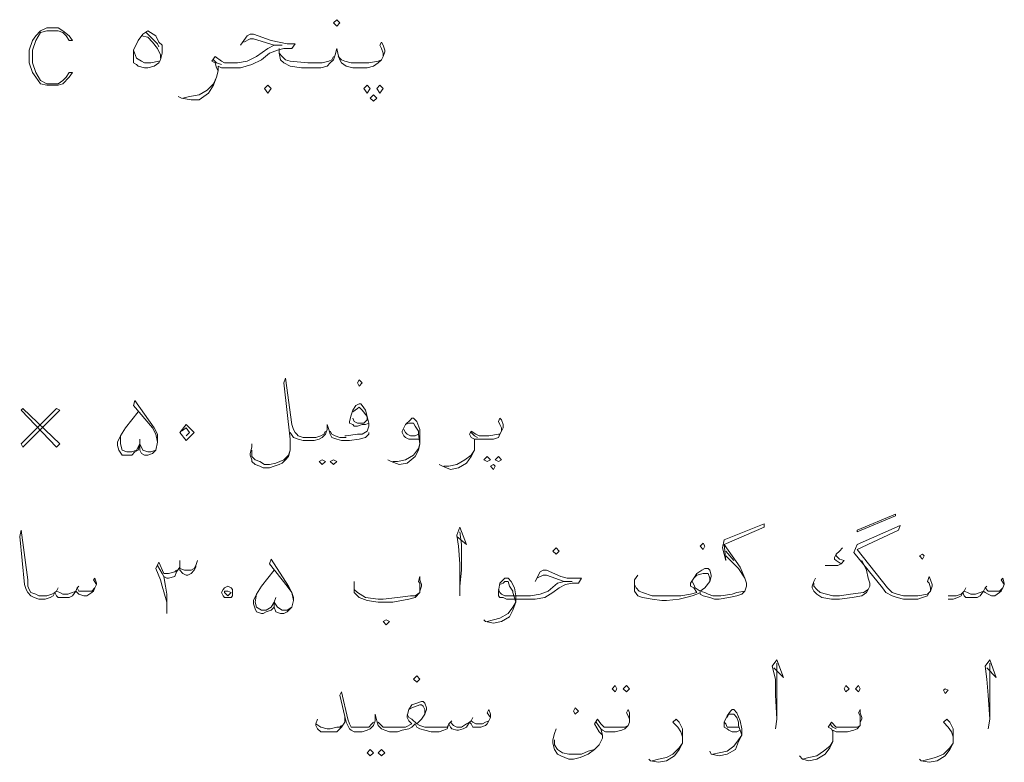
# Model space of a CAD drawing. Header units: metres. Extents: x -18 to 342, y 4 to 63.
# Tile 162 of 173: x 303.56 to 309.48, y 33.31 to 37.78. Entities that reach past the tile are written whole.
import ezdxf

# ---------------------------------------------------------------- set-up
doc = ezdxf.new("R2010")
doc.units = ezdxf.units.M
doc.header["$MEASUREMENT"] = 0
doc.layers.add('PDF_textt', color=7, linetype='Continuous')

msp = doc.modelspace()

# ---------------------------------------------------------------- linework, layer by layer
at = {"layer": 'PDF_textt', "lineweight": 20}
for points in [[(303.878, 37.4622), (303.8587, 37.4622), (303.8395, 37.4333), (303.8202, 37.414), (303.7913, 37.3947), (303.7239, 37.3947), (303.6854, 37.414), (303.6565, 37.4622), (303.6372, 37.5199), (303.6372, 37.597), (303.6565, 37.6548), (303.6854, 37.7029), (303.7239, 37.7126), (303.7913, 37.7126), (303.8202, 37.7029), (303.8395, 37.6837), (303.8587, 37.6548), (303.878, 37.6548), (303.8587, 37.6837), (303.8202, 37.7126), (303.7913, 37.7318), (303.7239, 37.7318), (303.6854, 37.7126), (303.6565, 37.6837), (303.6372, 37.6548), (303.6179, 37.597), (303.6179, 37.5199), (303.6372, 37.4622), (303.6565, 37.4333), (303.6854, 37.3947), (303.7239, 37.3851), (303.7913, 37.3851), (303.8202, 37.3947), (303.8587, 37.4333)], [(305.4671, 37.7415), (305.4864, 37.7607), (305.4671, 37.78), (305.4479, 37.7607)], [(304.3307, 37.7126), (304.3788, 37.6837), (304.3981, 37.6452), (304.4173, 37.6259), (304.4173, 37.597), (304.4173, 37.5777), (304.4077, 37.5392), (304.3981, 37.5199), (304.3692, 37.5007), (304.3307, 37.4911), (304.3114, 37.4911), (304.2729, 37.5007), (304.2632, 37.5103), (304.244, 37.5199), (304.244, 37.5392), (304.244, 37.5488), (304.244, 37.597), (304.2729, 37.6548), (304.3018, 37.6933)], [(305.053, 37.337), (305.0723, 37.3658), (305.053, 37.3851), (305.0337, 37.3658)], [(305.6501, 37.3851), (305.6694, 37.3658), (305.6501, 37.337), (305.6309, 37.3658)], [(305.7272, 37.3851), (305.7464, 37.3658), (305.7272, 37.337), (305.7079, 37.3658)], [(305.6887, 37.3273), (305.7079, 37.3081), (305.6887, 37.2888), (305.6694, 37.3081)], [(305.602, 35.5744), (305.6212, 35.5937), (305.602, 35.613), (305.5923, 35.5937)], [(303.5794, 35.2085), (303.8009, 35.43), (303.7817, 35.4396), (303.5698, 35.2277)], [(303.8009, 35.2277), (303.5794, 35.4396), (303.5698, 35.43), (303.7817, 35.2085)], [(304.5233, 35.2951), (304.5618, 35.3433), (304.61, 35.2951), (304.5618, 35.247)], [(305.3805, 35.1314), (305.3997, 35.1218), (305.3805, 35.1025), (305.3612, 35.1218)], [(305.4479, 35.1314), (305.4671, 35.1218), (305.4479, 35.1025), (305.4286, 35.1218)], [(306.3725, 35.1507), (306.3917, 35.1314), (306.3725, 35.1218), (306.3532, 35.1314)], [(306.4399, 35.1507), (306.4591, 35.1314), (306.4399, 35.1218), (306.4206, 35.1314)], [(306.411, 35.1025), (306.4206, 35.0929), (306.411, 35.0736), (306.3917, 35.0929)], [(308.5973, 34.7076), (308.8284, 34.8039), (308.8284, 34.7943), (308.5973, 34.698)], [(306.7866, 34.5632), (306.8059, 34.5824), (306.7866, 34.6017), (306.7673, 34.5824)], [(307.6727, 34.5921), (307.6823, 34.6113), (307.6727, 34.6306), (307.6534, 34.6113)], [(308.9922, 34.5343), (309.0018, 34.5535), (308.9922, 34.5632), (308.9729, 34.5535)], [(304.8411, 34.3513), (304.8411, 34.332), (304.8411, 34.3128), (304.8315, 34.3031), (304.8122, 34.3031), (304.793, 34.3031), (304.7833, 34.3128), (304.7737, 34.332), (304.7833, 34.3513), (304.793, 34.3609), (304.8122, 34.3705), (304.8315, 34.3609)], [(304.793, 34.3416), (304.8122, 34.3416), (304.8315, 34.332), (304.8122, 34.3128), (304.793, 34.332)], [(305.7657, 34.1394), (305.785, 34.1587), (305.7657, 34.1683), (305.7464, 34.1587)], [(305.9487, 33.7927), (305.968, 33.8119), (305.9487, 33.8312), (305.9294, 33.8119)], [(307.143, 33.7734), (307.1526, 33.7541), (307.143, 33.7349), (307.1237, 33.7541)], [(307.2104, 33.7734), (307.2296, 33.7541), (307.2104, 33.7349), (307.1911, 33.7541)], [(308.5299, 33.7734), (308.5491, 33.7541), (308.5299, 33.7349), (308.5202, 33.7541)], [(308.6069, 33.7734), (308.6165, 33.7541), (308.6069, 33.7349), (308.5876, 33.7541)], [(309.127, 33.7253), (309.1463, 33.7445), (309.127, 33.7541), (309.1174, 33.7445)], [(306.9022, 33.6386), (306.9214, 33.6193), (306.9022, 33.6), (306.8926, 33.6193)], [(305.6694, 33.3882), (305.6887, 33.3689), (305.6694, 33.3496), (305.6501, 33.3689)], [(305.7368, 33.3882), (305.7561, 33.3689), (305.7368, 33.3496), (305.7175, 33.3689)]]:
    msp.add_lwpolyline(points, close=True, dxfattribs=at)
for points in [[(304.2921, 37.6837), (304.3307, 37.674), (304.3595, 37.6452), (304.3884, 37.6066), (304.4077, 37.5681), (304.4077, 37.5488)], [(304.321, 37.7029), (304.3499, 37.674), (304.3884, 37.6355), (304.3981, 37.6163)], [(304.8893, 37.6259), (304.9278, 37.6837), (304.9471, 37.6933), (304.9663, 37.6933), (305.0723, 37.6548), (305.1686, 37.6355), (305.2167, 37.6355), (305.1975, 37.6066), (305.1493, 37.6066), (305.1108, 37.597), (305.0626, 37.5777), (305.0145, 37.5392), (304.9567, 37.5103), (304.8893, 37.4911), (304.793, 37.4911), (304.7737, 37.4911), (304.7544, 37.5007), (304.7544, 37.4718), (304.7448, 37.4333), (304.7255, 37.3851), (304.6966, 37.337), (304.6389, 37.2984), (304.5907, 37.2984), (304.5329, 37.3081), (304.5136, 37.3177)], [(304.7544, 37.4718), (304.7448, 37.4911), (304.7352, 37.5199), (304.7159, 37.5296), (304.7352, 37.5585), (304.7737, 37.5296), (304.793, 37.5199), (304.87, 37.5199), (304.9278, 37.5296), (304.9856, 37.5585), (305.053, 37.6066), (305.0915, 37.6259), (305.1397, 37.6259), (305.0915, 37.6259), (304.9663, 37.6644), (304.9471, 37.6644), (304.9085, 37.6452)], [(305.7464, 37.5585), (305.7464, 37.5777), (305.7368, 37.6066), (305.7272, 37.6259), (305.7368, 37.6452), (305.7464, 37.6259), (305.7561, 37.597), (305.7561, 37.5874), (305.7464, 37.5585), (305.7368, 37.5392), (305.7175, 37.5199), (305.6887, 37.5007), (305.6501, 37.4911), (305.602, 37.4911), (305.5634, 37.4911), (305.5249, 37.5007), (305.496, 37.5199), (305.4864, 37.5392), (305.4768, 37.5681), (305.4671, 37.6066), (305.4575, 37.5681), (305.4479, 37.5392), (305.4286, 37.5199), (305.4093, 37.5007), (305.3708, 37.4911), (305.3323, 37.4911), (305.2552, 37.4911), (305.1878, 37.5007), (305.1493, 37.5199), (305.13, 37.5392), (305.1204, 37.5777), (305.1204, 37.6066)], [(304.3981, 37.5296), (304.3499, 37.5199), (304.3114, 37.5199), (304.2921, 37.5296), (304.2632, 37.5488), (304.244, 37.597)], [(305.4479, 37.5585), (305.4382, 37.5392), (305.419, 37.5296), (305.3805, 37.5199), (305.3323, 37.5199), (305.2938, 37.5199), (305.1878, 37.5296), (305.1589, 37.5392), (305.1397, 37.5585), (305.1204, 37.5777)], [(305.4768, 37.5585), (305.496, 37.5392), (305.5153, 37.5296), (305.5538, 37.5199), (305.602, 37.5199), (305.6598, 37.5199), (305.7175, 37.5296), (305.7368, 37.5392)], [(304.7737, 37.5103), (304.7448, 37.5199), (304.7255, 37.5392)], [(304.5425, 37.3081), (304.5811, 37.3177), (304.6389, 37.3273), (304.687, 37.3562), (304.7255, 37.3947), (304.7448, 37.4333)], [(305.3997, 35.3048), (305.3901, 35.2855), (305.3708, 35.2759), (305.3419, 35.2662), (305.2938, 35.2662), (305.2649, 35.2662), (305.236, 35.2759), (305.2264, 35.2855), (305.2167, 35.2951), (305.2071, 35.3144), (305.1975, 35.3433), (305.1589, 35.6226), (305.1493, 35.5937), (305.1878, 35.2566), (305.1878, 35.2374), (305.1878, 35.1892), (305.1782, 35.1507), (305.1589, 35.1314), (305.1397, 35.1121), (305.1204, 35.1025), (305.0915, 35.0929), (305.0626, 35.0833), (305.0241, 35.0833), (305.0048, 35.0929), (304.9759, 35.1025), (304.9567, 35.1218), (304.9567, 35.1314), (304.9471, 35.1603), (304.9471, 35.1699), (304.9567, 35.2085), (304.9567, 35.2277)], [(304.2825, 35.2566), (304.2825, 35.2277), (304.2825, 35.1892), (304.2921, 35.1699), (304.3114, 35.1603), (304.3307, 35.1603), (304.3595, 35.1699), (304.3788, 35.1892), (304.3884, 35.2374), (304.3884, 35.2566), (304.3884, 35.2855), (304.3692, 35.324), (304.2536, 35.4878), (304.244, 35.4589), (304.3595, 35.324), (304.3788, 35.2855), (304.3884, 35.2374)], [(305.6598, 35.3529), (305.6405, 35.3433), (305.6212, 35.3433), (305.5923, 35.3337), (305.5731, 35.3337), (305.5634, 35.3433), (305.5442, 35.3529), (305.5442, 35.3626), (305.5538, 35.4011), (305.5634, 35.43), (305.5827, 35.4589), (305.602, 35.4685), (305.6116, 35.4685), (305.6212, 35.4589), (305.6405, 35.43), (305.6501, 35.3914), (305.6598, 35.3529), (305.6598, 35.3337), (305.6501, 35.3048), (305.6212, 35.2855), (305.5923, 35.2855), (305.5249, 35.2759), (305.5153, 35.2759)], [(305.5634, 35.4203), (305.5923, 35.4396), (305.602, 35.4492), (305.6212, 35.43), (305.6501, 35.3914), (305.6501, 35.3722), (305.6405, 35.3626), (305.6309, 35.3529), (305.602, 35.3529), (305.5923, 35.3529), (305.5731, 35.3626), (305.5634, 35.3818)], [(304.3788, 35.1892), (304.3499, 35.1796), (304.3307, 35.1796), (304.3018, 35.1892), (304.2825, 35.2277), (304.2729, 35.1892), (304.2536, 35.1796), (304.2343, 35.1603), (304.2151, 35.1603), (304.1958, 35.1603), (304.1766, 35.1603), (304.1573, 35.1892), (304.1477, 35.2181), (304.1477, 35.2374), (304.1669, 35.2759), (304.1958, 35.324), (304.2729, 35.4203)], [(305.968, 35.2566), (305.9391, 35.2566), (305.9198, 35.2566), (305.9005, 35.2566), (305.8813, 35.2662), (305.8716, 35.2759), (305.862, 35.2951), (305.862, 35.3048), (305.8813, 35.3433), (305.9102, 35.3722), (305.9198, 35.3818), (305.9294, 35.3818), (305.9487, 35.3626), (305.968, 35.3144), (305.968, 35.2662), (305.968, 35.2277), (305.9583, 35.1892), (305.9391, 35.1507), (305.8909, 35.1121), (305.8428, 35.1025), (305.7946, 35.1218), (305.7753, 35.1314)], [(306.4591, 35.3048), (306.4591, 35.324), (306.4495, 35.3433), (306.4399, 35.3626), (306.4495, 35.3818), (306.4591, 35.3722), (306.4688, 35.3433), (306.4688, 35.324), (306.4591, 35.3048), (306.4495, 35.2855), (306.4399, 35.2662), (306.411, 35.2566), (306.3821, 35.2566), (306.3339, 35.2566), (306.3147, 35.2566), (306.2954, 35.2566), (306.2954, 35.2277), (306.2954, 35.1892), (306.2762, 35.1507), (306.2473, 35.1121), (306.1991, 35.0833), (306.151, 35.0736), (306.1028, 35.0929), (306.0835, 35.1025)], [(304.5329, 35.3048), (304.5618, 35.324), (304.5811, 35.2951), (304.5618, 35.2759)], [(305.6598, 35.2951), (305.6598, 35.2855), (305.6405, 35.2662), (305.602, 35.2566), (305.5442, 35.247), (305.5249, 35.247), (305.496, 35.247), (305.4671, 35.2566), (305.4382, 35.2662), (305.4286, 35.2855), (305.419, 35.3144), (305.4093, 35.3433), (305.4093, 35.3144), (305.3997, 35.2855), (305.3805, 35.2662), (305.3612, 35.2566), (305.3323, 35.247), (305.2938, 35.247), (305.2649, 35.247), (305.236, 35.2566), (305.2071, 35.2662), (305.1878, 35.2951)], [(305.4286, 35.3048), (305.4382, 35.2855), (305.4575, 35.2759), (305.4864, 35.2662), (305.5249, 35.2662)], [(305.8813, 35.3433), (305.9005, 35.3529), (305.9102, 35.3529), (305.9294, 35.3529), (305.9391, 35.3337), (305.9583, 35.3048), (305.9583, 35.2855), (305.968, 35.2277), (305.9583, 35.1988), (305.9294, 35.1603), (305.8813, 35.1314), (305.8331, 35.1218), (305.8042, 35.1218)], [(305.9583, 35.2855), (305.9391, 35.2759), (305.9102, 35.2759), (305.8909, 35.2855), (305.8813, 35.2951), (305.8716, 35.3144)], [(306.2954, 35.2374), (306.2954, 35.2566), (306.2762, 35.2662), (306.2665, 35.2855), (306.2762, 35.3048), (306.305, 35.2855), (306.3243, 35.2759), (306.3339, 35.2759), (306.3821, 35.2759), (306.4399, 35.2855), (306.4495, 35.2855)], [(304.2825, 35.2277), (304.2632, 35.1892), (304.2343, 35.1796), (304.2054, 35.1796), (304.1766, 35.1892), (304.1669, 35.2277), (304.1669, 35.2759)], [(306.3147, 35.2662), (306.2954, 35.2759), (306.2762, 35.2951)], [(305.1878, 35.1892), (305.1782, 35.1603), (305.1493, 35.1314), (305.1011, 35.1121), (305.0626, 35.1025), (305.0337, 35.1025), (305.0048, 35.1218), (304.9759, 35.1314), (304.9567, 35.1507), (304.9567, 35.1699), (304.9567, 35.1892)], [(306.1124, 35.0929), (306.1413, 35.0929), (306.1895, 35.1025), (306.2376, 35.1314), (306.2762, 35.1603), (306.2954, 35.1892)], [(306.1895, 34.6691), (306.2473, 34.621), (306.2087, 34.7269), (306.1895, 34.6787), (306.1991, 34.6113), (306.2087, 34.5054), (306.2087, 34.3705), (306.2087, 34.3128)], [(307.2778, 34.438), (307.2585, 34.4091), (307.2585, 34.3705), (307.2585, 34.3609), (307.2585, 34.3416), (307.2778, 34.3128), (307.3067, 34.3031), (307.3645, 34.2935), (307.4223, 34.2839), (307.4512, 34.2839), (307.5282, 34.2935), (307.5667, 34.3031), (307.6053, 34.3128), (307.6342, 34.3224), (307.6534, 34.332), (307.6534, 34.3224), (307.6727, 34.3128), (307.7112, 34.3031), (307.7401, 34.2935), (307.7497, 34.2935), (307.769, 34.2935), (307.8268, 34.3031), (307.8749, 34.3128), (307.9038, 34.3224), (307.9231, 34.3416), (307.9327, 34.3705), (307.9327, 34.3898), (307.9231, 34.4187), (307.8942, 34.4861), (307.7979, 34.621), (308.0387, 34.7269), (308.0387, 34.7462), (307.7979, 34.6498), (307.7883, 34.6017), (307.8075, 34.5246), (307.7979, 34.621)], [(309.0403, 34.3416), (309.0403, 34.3609), (309.0307, 34.3898), (309.021, 34.3994), (309.0307, 34.4283), (309.0403, 34.4091), (309.0499, 34.3802), (309.0499, 34.3705), (309.0403, 34.3416), (309.0307, 34.332), (309.021, 34.3128), (308.9922, 34.3031), (308.9633, 34.2935), (308.9151, 34.2935), (308.8766, 34.2935), (308.8381, 34.3031), (308.8092, 34.3128), (308.7706, 34.332), (308.7514, 34.3609), (308.578, 34.5728), (308.5973, 34.621), (308.8573, 34.7365), (308.8477, 34.7076), (308.5973, 34.5921), (308.7803, 34.3609), (308.8092, 34.332), (308.8381, 34.3224), (308.8766, 34.3128), (308.9151, 34.3128), (308.9633, 34.3128), (309.021, 34.3224), (309.0307, 34.332)], [(304.0225, 34.3802), (304.0032, 34.4091), (304.0128, 34.4187), (304.0225, 34.3898), (304.0225, 34.3802), (304.0128, 34.3609), (304.0032, 34.3416), (303.9936, 34.332), (303.9647, 34.3128), (303.9454, 34.3128), (303.9165, 34.3224), (303.9069, 34.332), (303.8972, 34.3416), (303.878, 34.3128), (303.8587, 34.3031), (303.8298, 34.3031), (303.8202, 34.3031), (303.7913, 34.3031), (303.7817, 34.3128), (303.772, 34.332), (303.7624, 34.3128), (303.7432, 34.3031), (303.7143, 34.2935), (303.6854, 34.2935), (303.6757, 34.2935), (303.6468, 34.3031), (303.6276, 34.3128), (303.6083, 34.332), (303.5987, 34.3513), (303.5891, 34.3802), (303.5602, 34.6691), (303.5698, 34.7076), (303.6083, 34.4091), (303.6083, 34.3705), (303.6179, 34.3513), (303.6276, 34.332), (303.6565, 34.3224), (303.6757, 34.3128), (303.6854, 34.3128), (303.7239, 34.3128), (303.7528, 34.3224), (303.772, 34.332), (303.7817, 34.3416), (303.8009, 34.332), (303.8202, 34.3224), (303.8491, 34.3224), (303.878, 34.332), (303.8972, 34.3416), (303.9069, 34.3609), (303.9165, 34.3416), (303.9358, 34.3416), (303.9743, 34.3416), (303.9936, 34.3416), (304.0128, 34.3609)], [(306.2087, 34.3705), (306.2184, 34.4669), (306.2184, 34.621), (306.2087, 34.698)], [(308.5106, 34.6017), (308.4913, 34.5824), (308.4721, 34.5632), (308.4624, 34.5439), (308.4624, 34.5343), (308.4721, 34.5246), (308.501, 34.5054), (308.4817, 34.4957), (308.4432, 34.4957), (308.4047, 34.4957)], [(305.1011, 34.3031), (305.0915, 34.2742), (305.0915, 34.2453), (305.1011, 34.2164), (305.13, 34.2068), (305.1493, 34.2068), (305.1686, 34.2164), (305.1975, 34.2453), (305.2071, 34.2839), (305.2071, 34.3031), (305.1975, 34.332), (305.1782, 34.3705), (305.0723, 34.5343), (305.0626, 34.5054), (305.1686, 34.3705), (305.1975, 34.332), (305.2071, 34.2839)], [(307.8075, 34.5824), (307.8557, 34.5246)], [(307.8075, 34.5535), (307.8846, 34.4765), (307.9231, 34.4187)], [(308.4721, 34.5632), (308.4721, 34.5535), (308.4913, 34.5343), (308.5202, 34.5246), (308.501, 34.5054)], [(304.4462, 34.2068), (304.4462, 34.2261), (304.4462, 34.2742), (304.4173, 34.3705), (304.4077, 34.4091), (304.3788, 34.4765), (304.3981, 34.515), (304.427, 34.4476), (304.4462, 34.4476), (304.4559, 34.4476), (304.4944, 34.4572), (304.504, 34.4669)], [(304.3884, 34.4957), (304.4173, 34.4476), (304.427, 34.4283), (304.4462, 34.4187), (304.4559, 34.4187), (304.4944, 34.4283), (304.504, 34.4572), (304.5233, 34.4861)], [(304.6196, 34.4957), (304.6196, 34.4861), (304.61, 34.4669), (304.5907, 34.4476), (304.5714, 34.438), (304.5618, 34.438), (304.5425, 34.4476), (304.5233, 34.4669), (304.5233, 34.4861), (304.5233, 34.5246)], [(304.5233, 34.4765), (304.5522, 34.4669), (304.5714, 34.4669), (304.5907, 34.4669), (304.61, 34.4765), (304.6196, 34.4957), (304.6292, 34.5246)], [(307.9231, 34.3416), (307.8749, 34.332), (307.846, 34.3224), (307.7786, 34.3128), (307.7497, 34.3128), (307.7305, 34.3128), (307.7016, 34.3224), (307.6823, 34.332), (307.6534, 34.3416), (307.6823, 34.3609), (307.7112, 34.3994), (307.7208, 34.4283), (307.7208, 34.438), (307.7112, 34.4669), (307.7016, 34.4765), (307.6823, 34.4765), (307.663, 34.4669), (307.6342, 34.4476), (307.6149, 34.4187), (307.5956, 34.3898), (307.5956, 34.3705), (307.6149, 34.3609), (307.6342, 34.332), (307.5956, 34.3224), (307.5378, 34.3128), (307.4512, 34.3128), (307.4319, 34.3128), (307.3645, 34.3128), (307.3067, 34.332), (307.2874, 34.3416), (307.2682, 34.3609), (307.2585, 34.3802)], [(308.6262, 34.5246), (308.6551, 34.4669), (308.6647, 34.4187), (308.6743, 34.3898), (308.6743, 34.3705), (308.6647, 34.3513), (308.6551, 34.332), (308.6262, 34.3128), (308.5684, 34.3031), (308.4913, 34.2935), (308.4432, 34.2935), (308.3854, 34.3031), (308.3565, 34.3224), (308.3372, 34.3416), (308.3276, 34.3609), (308.3276, 34.3705), (308.3372, 34.3994), (308.3469, 34.4187)], [(304.427, 34.4283), (304.4366, 34.3705), (304.4462, 34.3224), (304.4462, 34.2453)], [(305.1975, 34.2453), (305.1686, 34.2261), (305.1397, 34.2261), (305.1108, 34.2453), (305.0915, 34.2742), (305.0915, 34.2453), (305.0723, 34.2261), (305.0434, 34.2164), (305.0241, 34.2068), (305.0145, 34.2068), (304.9856, 34.2164), (304.9759, 34.2357), (304.9663, 34.2646), (304.9663, 34.2839), (304.9856, 34.3224), (305.0145, 34.3705), (305.0915, 34.4669)], [(305.968, 34.3416), (305.968, 34.3609), (305.968, 34.3898), (305.9583, 34.3994), (305.968, 34.4283), (305.968, 34.4091), (305.9776, 34.3802), (305.9776, 34.3705), (305.968, 34.3416), (305.968, 34.332), (305.9391, 34.3031), (305.9005, 34.2935), (305.8042, 34.2742), (305.7561, 34.2742), (305.7175, 34.2742), (305.6501, 34.2839), (305.602, 34.3031), (305.5923, 34.3128), (305.5731, 34.332), (305.5731, 34.3513), (305.5731, 34.3705), (305.5731, 34.3994)], [(306.6614, 34.3994), (306.6903, 34.4572), (306.7096, 34.4669), (306.7288, 34.4669), (306.8155, 34.4283), (306.854, 34.4187), (306.8926, 34.4187), (306.9407, 34.4187), (306.9214, 34.3898), (306.8829, 34.3898), (306.8444, 34.3802), (306.8059, 34.3609), (306.7673, 34.332), (306.7192, 34.3031), (306.6614, 34.2935), (306.5844, 34.2935), (306.488, 34.2935), (306.4688, 34.3031), (306.4495, 34.3031), (306.4399, 34.3128), (306.4399, 34.332), (306.4399, 34.3416), (306.4495, 34.3898), (306.4784, 34.4187), (306.488, 34.4187), (306.4977, 34.4187), (306.5169, 34.3994), (306.5362, 34.3609), (306.5458, 34.3128), (306.5458, 34.2742), (306.5266, 34.2261), (306.5073, 34.1875), (306.4591, 34.1587), (306.411, 34.149), (306.3628, 34.1587), (306.3532, 34.1683)], [(306.4399, 34.3513), (306.4495, 34.332), (306.4591, 34.3224), (306.4784, 34.3128), (306.5844, 34.3128), (306.6325, 34.3128), (306.6903, 34.3224), (306.7385, 34.3416), (306.7962, 34.3898), (306.8348, 34.3994), (306.8829, 34.3994), (306.8348, 34.3994), (306.7288, 34.438), (306.7096, 34.438), (306.671, 34.4187)], [(307.7112, 34.3994), (307.7112, 34.4187), (307.7016, 34.4476), (307.6823, 34.4476), (307.6727, 34.4476), (307.6342, 34.438), (307.6149, 34.4187)], [(309.4833, 34.3802), (309.4641, 34.4091), (309.4737, 34.4187), (309.4833, 34.3898), (309.4833, 34.3802), (309.4737, 34.3609), (309.4641, 34.3416), (309.4545, 34.332), (309.4256, 34.3128), (309.4063, 34.3128), (309.387, 34.3224), (309.3678, 34.332), (309.3581, 34.3416), (309.3389, 34.3128), (309.3196, 34.3031), (309.3004, 34.3031), (309.2811, 34.3031), (309.2522, 34.3031), (309.2426, 34.3128), (309.2329, 34.332), (309.2233, 34.3128), (309.204, 34.3031), (309.1751, 34.2935), (309.1463, 34.2935)], [(303.7913, 34.3609), (303.7817, 34.3416)], [(303.9165, 34.3705), (303.9069, 34.3609)], [(306.4495, 34.3802), (306.4688, 34.3898), (306.4784, 34.3994), (306.4977, 34.3994), (306.5073, 34.3705), (306.5266, 34.3416), (306.5266, 34.332), (306.5458, 34.2742), (306.5266, 34.2453), (306.4977, 34.2068), (306.4495, 34.1779), (306.411, 34.1683), (306.3725, 34.1587)], [(307.6053, 34.3994), (307.6149, 34.3802), (307.6245, 34.3609), (307.6534, 34.3416)], [(308.6647, 34.3513), (308.6358, 34.332), (308.5588, 34.3224), (308.4913, 34.3128), (308.4528, 34.3128), (308.4143, 34.3224), (308.3758, 34.332), (308.3565, 34.3513), (308.3372, 34.3705), (308.3372, 34.3898)], [(309.1463, 34.3128), (309.1944, 34.3128), (309.2233, 34.3224), (309.2329, 34.332), (309.2426, 34.3416), (309.2618, 34.332), (309.2811, 34.3224), (309.31, 34.3224), (309.3389, 34.332), (309.3581, 34.3416), (309.3678, 34.3609), (309.387, 34.3416), (309.3967, 34.3416), (309.4352, 34.3416), (309.4545, 34.3416), (309.4737, 34.3609)], [(309.2522, 34.3609), (309.2426, 34.3416)], [(309.3774, 34.3705), (309.3678, 34.3609)], [(305.0915, 34.2742), (305.0723, 34.2453), (305.0434, 34.2261), (305.0145, 34.2261), (304.9856, 34.2453), (304.9759, 34.2742), (304.9856, 34.3224)], [(305.5731, 34.3513), (305.5923, 34.332), (305.6405, 34.3031), (305.7175, 34.2935), (305.7464, 34.2935), (305.8331, 34.3031), (305.9102, 34.3128), (305.9391, 34.3128), (305.968, 34.332)], [(308.0965, 33.8794), (308.1542, 33.8216), (308.1157, 33.9275), (308.0868, 33.889), (308.1061, 33.8119), (308.1061, 33.7156), (308.1157, 33.5712), (308.1061, 33.5134)], [(308.1157, 33.5712), (308.1157, 33.6675), (308.1157, 33.8312), (308.1157, 33.9082)], [(309.3774, 33.8794), (309.4352, 33.8216), (309.3967, 33.9275), (309.3678, 33.889), (309.3774, 33.8119), (309.387, 33.7156), (309.3967, 33.5712), (309.387, 33.5134)], [(309.3967, 33.5712), (309.3967, 33.6675), (309.3967, 33.8312), (309.3967, 33.9082)], [(306.3917, 33.5808), (306.3725, 33.6097), (306.3821, 33.6289), (306.3917, 33.6), (306.3917, 33.5808), (306.3821, 33.5615), (306.3725, 33.5423), (306.3628, 33.5326), (306.3339, 33.523), (306.3147, 33.523), (306.2858, 33.523), (306.2762, 33.5423), (306.2665, 33.5519), (306.2473, 33.523), (306.228, 33.5134), (306.1991, 33.5037), (306.1895, 33.5037), (306.1606, 33.5134), (306.151, 33.523), (306.1413, 33.5423), (306.1317, 33.5134), (306.1124, 33.5037), (306.0835, 33.4941), (306.0546, 33.4941), (306.0354, 33.4941), (305.9969, 33.5037), (305.968, 33.5134), (305.9487, 33.523), (305.9391, 33.5423), (305.9198, 33.523), (305.9005, 33.5134), (305.862, 33.5037), (305.8331, 33.4941), (305.8235, 33.4941), (305.785, 33.4941), (305.7561, 33.5037), (305.7368, 33.5134), (305.7175, 33.5326), (305.7079, 33.5615), (305.6983, 33.6), (305.6983, 33.5615), (305.6887, 33.5326), (305.6694, 33.5134), (305.6501, 33.5037), (305.6212, 33.4941), (305.5827, 33.4941), (305.5731, 33.4941), (305.5538, 33.5037), (305.5442, 33.5134), (305.5249, 33.5519), (305.4864, 33.7156), (305.496, 33.7349), (305.5346, 33.5712), (305.5442, 33.5423), (305.5538, 33.523), (305.5731, 33.523), (305.5827, 33.523), (305.6309, 33.523), (305.6598, 33.523), (305.679, 33.5423), (305.6887, 33.5519)], [(305.7175, 33.5519), (305.7272, 33.5423), (305.7464, 33.523), (305.7753, 33.523), (305.8235, 33.523), (305.8331, 33.523), (305.8813, 33.523), (305.9198, 33.5423), (305.9005, 33.5615), (305.8909, 33.5808), (305.8909, 33.5904), (305.9005, 33.6289), (305.9198, 33.6578), (305.9487, 33.6675), (305.9776, 33.6771), (305.9872, 33.6771), (305.9969, 33.6675), (306.0065, 33.6386), (306.0065, 33.6289), (305.9969, 33.6), (305.9776, 33.5712), (305.9487, 33.5423), (305.968, 33.5326), (305.9969, 33.523), (306.0354, 33.523), (306.0546, 33.523), (306.1028, 33.523), (306.1317, 33.523), (306.1413, 33.5423), (306.151, 33.5519), (306.1702, 33.5326), (306.1895, 33.523), (306.2184, 33.523), (306.2473, 33.5423), (306.2665, 33.5519), (306.2762, 33.5615), (306.2858, 33.5519), (306.305, 33.5423), (306.3436, 33.5423), (306.3628, 33.5519), (306.3821, 33.5615)], [(305.9969, 33.6), (305.9969, 33.6289), (305.9872, 33.6482), (305.9776, 33.6578), (305.968, 33.6578), (305.9198, 33.6386), (305.9005, 33.6289)], [(305.5153, 33.5904), (305.5153, 33.5519), (305.496, 33.523), (305.4864, 33.5134), (305.4671, 33.4941), (305.4286, 33.4941), (305.4093, 33.4941), (305.3708, 33.4941), (305.3516, 33.5134), (305.3419, 33.5326), (305.3419, 33.5423), (305.3516, 33.5712)], [(305.8909, 33.6), (305.9005, 33.5808), (305.9198, 33.5712), (305.9487, 33.5423)], [(307.2296, 33.5519), (307.2296, 33.5712), (307.22, 33.5904), (307.2104, 33.6097), (307.22, 33.6289), (307.2296, 33.6097), (307.2296, 33.5808), (307.2296, 33.5712), (307.2296, 33.5519), (307.22, 33.5326), (307.2008, 33.5134), (307.1815, 33.5037), (307.143, 33.4941), (307.0948, 33.4941), (307.0852, 33.4941), (307.0659, 33.5037), (307.0563, 33.5134), (307.0274, 33.5519)], [(307.8942, 33.5037), (307.8749, 33.4941), (307.846, 33.4941), (307.8268, 33.5037), (307.8171, 33.5134), (307.7979, 33.523), (307.7979, 33.5423), (307.7979, 33.5519), (307.8171, 33.5904), (307.8364, 33.6193), (307.846, 33.6289), (307.8557, 33.6289), (307.8749, 33.6097), (307.8942, 33.5615), (307.9038, 33.5134), (307.9038, 33.4748), (307.8846, 33.4363), (307.8653, 33.3882), (307.8171, 33.3593), (307.769, 33.3496), (307.7208, 33.3593), (307.7112, 33.3785)], [(307.8171, 33.5808), (307.8268, 33.6), (307.846, 33.6), (307.8557, 33.6), (307.8749, 33.5808), (307.8846, 33.5519), (307.8846, 33.5326), (307.9038, 33.4748), (307.8846, 33.4459), (307.8557, 33.4074), (307.8171, 33.3785), (307.769, 33.3689), (307.7305, 33.3593)], [(308.6165, 33.5519), (308.6165, 33.5712), (308.6165, 33.5904), (308.6069, 33.6097), (308.6165, 33.6289), (308.6165, 33.6097), (308.6262, 33.5808), (308.6262, 33.5712), (308.6165, 33.5519), (308.6165, 33.5326), (308.5973, 33.5134), (308.578, 33.5037), (308.5395, 33.4941), (308.4913, 33.4941), (308.4721, 33.4941), (308.4528, 33.5037), (308.4528, 33.4748), (308.4528, 33.4363), (308.4335, 33.3978), (308.4047, 33.3593), (308.3565, 33.3304), (308.3083, 33.3207), (308.2698, 33.3304), (308.2506, 33.3496)], [(305.3419, 33.5423), (305.3708, 33.523), (305.4093, 33.5134), (305.4286, 33.5134), (305.4671, 33.523), (305.4864, 33.523), (305.496, 33.5326)], [(306.1606, 33.5615), (306.151, 33.5519)], [(306.2858, 33.5808), (306.2762, 33.5615)], [(307.0659, 33.4748), (307.0467, 33.4941), (307.0178, 33.5423), (307.037, 33.5712), (307.0563, 33.5423), (307.0755, 33.523), (307.0948, 33.523), (307.1526, 33.523), (307.2008, 33.523), (307.22, 33.5326)], [(307.5475, 33.4652), (307.5378, 33.4941), (307.5186, 33.523), (307.4897, 33.5519), (307.5089, 33.5712), (307.5282, 33.5519), (307.5475, 33.5134), (307.5475, 33.4748), (307.5475, 33.4652), (307.5475, 33.4267), (307.5282, 33.3882), (307.4993, 33.3496), (307.4512, 33.3207), (307.403, 33.3111), (307.3549, 33.3207), (307.3452, 33.3304)], [(307.8846, 33.523), (307.8653, 33.523), (307.846, 33.523), (307.8171, 33.523), (307.8075, 33.5423), (307.7979, 33.5519)], [(308.4528, 33.4748), (308.4528, 33.4941), (308.4432, 33.5134), (308.4239, 33.523), (308.4432, 33.5519), (308.4721, 33.523), (308.4913, 33.523), (308.5491, 33.523), (308.5973, 33.523), (308.6165, 33.5326)], [(308.4721, 33.5134), (308.4528, 33.523), (308.4335, 33.5423)], [(309.1751, 33.4652), (309.1655, 33.4941), (309.1463, 33.523), (309.1174, 33.5519), (309.1366, 33.5712), (309.1559, 33.5519), (309.1751, 33.5134), (309.1751, 33.4748), (309.1751, 33.4652), (309.1751, 33.4267), (309.1559, 33.3882), (309.127, 33.3496), (309.0788, 33.3207), (309.0307, 33.3111), (308.9825, 33.3207), (308.9729, 33.3304)], [(307.0563, 33.5134), (307.0659, 33.4748), (307.0659, 33.4556), (307.0467, 33.4171), (307.0178, 33.3882), (306.9792, 33.3593), (306.9311, 33.34), (306.8926, 33.3304), (306.8637, 33.3304), (306.8155, 33.3496), (306.7962, 33.3593), (306.777, 33.3882), (306.7673, 33.4267), (306.7673, 33.4459), (306.777, 33.4845), (306.7866, 33.5134)], [(306.777, 33.4459), (306.777, 33.4171), (306.7962, 33.3882), (306.8251, 33.3689), (306.8637, 33.3593), (306.8829, 33.3593), (306.9407, 33.3593), (306.9792, 33.3785), (307.0178, 33.3882), (307.0467, 33.4171)], [(307.3645, 33.3207), (307.403, 33.3304), (307.4512, 33.34), (307.4897, 33.3593), (307.5282, 33.3978), (307.5475, 33.4267)], [(308.2698, 33.3304), (308.3083, 33.34), (308.3565, 33.3496), (308.395, 33.3785), (308.4335, 33.4074), (308.4528, 33.4363)], [(308.9922, 33.3207), (309.0307, 33.3304), (309.0692, 33.34), (309.1174, 33.3593), (309.1559, 33.3978), (309.1751, 33.4267)]]:
    msp.add_lwpolyline(points, dxfattribs=at)

doc.saveas('drawing.dxf')
